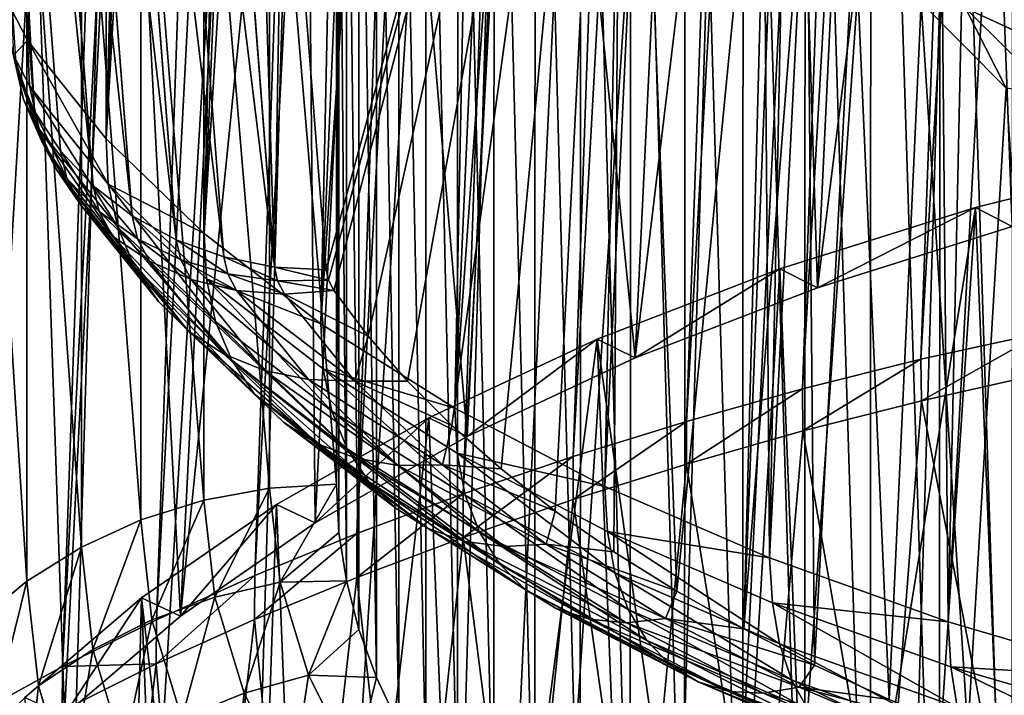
# Model space of a CAD drawing. Header units: metres. Extents: x -109 to 109, y -78 to 121.
# Tile 139 of 256: x -94 to -88, y 9 to 13. Entities that reach past the tile are written whole.
import ezdxf

# ---------------------------------------------------------------- set-up
doc = ezdxf.new("R2010")
doc.units = ezdxf.units.M
doc.layers.add('solid_508554_SW0001', color=7, linetype='CONTINUOUS')

msp = doc.modelspace()

# ---------------------------------------------------------------- linework, layer by layer
at = {"layer": 'solid_508554_SW0001'}
for points in [[(-88.256569, 11.080427, 18.820457), (-86.232666, 46.021137, -3.113329), (-87.002701, 45.852036, -3.435251)], [(-88.256569, 11.080427, 18.820457), (-87.505318, 11.24433, 19.113077), (-86.232666, 46.021137, -3.113329)], [(-88.992546, 10.896832, 18.499474), (-87.002701, 45.852036, -3.435251), (-87.754662, 45.662888, -3.788161)], [(-88.992546, 10.896832, 18.499474), (-88.256569, 11.080427, 18.820457), (-87.002701, 45.852036, -3.435251)], [(-89.712723, 10.695042, 18.149502), (-87.754662, 45.662888, -3.788161), (-88.487305, 45.454094, -4.171329)], [(-89.712723, 10.695042, 18.149502), (-88.992546, 10.896832, 18.499474), (-87.754662, 45.662888, -3.788161)], [(-90.415421, 10.476831, 17.770334), (-88.487305, 45.454094, -4.171329), (-89.199028, 45.226128, -4.583888)], [(-90.415421, 10.476831, 17.770334), (-89.712723, 10.695042, 18.149502), (-88.487305, 45.454094, -4.171329)], [(-91.097672, 10.24428, 17.362707), (-89.199028, 45.226128, -4.583888), (-89.887695, 44.979652, -5.024642)], [(-91.097672, 10.24428, 17.362707), (-90.415421, 10.476831, 17.770334), (-89.199028, 45.226128, -4.583888)], [(-91.756935, 9.998343, 16.92816), (-89.887695, 44.979652, -5.024642), (-90.551201, 44.715385, -5.492291)], [(-91.756935, 9.998343, 16.92816), (-91.097672, 10.24428, 17.362707), (-89.887695, 44.979652, -5.024642)], [(-92.3918, 9.738139, 16.468699), (-90.551201, 44.715385, -5.492291), (-91.187546, 44.434074, -5.985516)], [(-92.3918, 9.738139, 16.468699), (-91.756935, 9.998343, 16.92816), (-90.551201, 44.715385, -5.492291)], [(-93.001137, 9.462794, 15.986068), (-91.187546, 44.434074, -5.985516), (-91.795341, 44.136234, -6.503388)], [(-93.001137, 9.462794, 15.986068), (-92.3918, 9.738139, 16.468699), (-91.187546, 44.434074, -5.985516)], [(-93.584137, 9.172154, 15.481058), (-91.795341, 44.136234, -6.503388), (-92.373482, 43.822289, -7.04516)], [(-93.584137, 9.172154, 15.481058), (-93.001137, 9.462794, 15.986068), (-91.795341, 44.136234, -6.503388)], [(-94.140541, 8.866218, 14.953633), (-92.373482, 43.822289, -7.04516), (-92.921127, 43.492813, -7.609853)], [(-94.140541, 8.866218, 14.953633), (-93.584137, 9.172154, 15.481058), (-92.373482, 43.822289, -7.04516)], [(-94.670197, 8.545074, 14.403868), (-92.921127, 43.492813, -7.609853), (-93.437271, 43.148537, -8.196229)], [(-94.670197, 8.545074, 14.403868), (-94.140541, 8.866218, 14.953633), (-92.921127, 43.492813, -7.609853)], [(-95.63884, 7.867091, 13.246327), (-93.437271, 43.148537, -8.196229), (-93.920448, 42.790489, -8.802542)], [(-95.63884, 7.867091, 13.246327), (-95.170769, 8.210825, 13.833579), (-93.437271, 43.148537, -8.196229)], [(-95.170769, 8.210825, 13.833579), (-94.670197, 8.545074, 14.403868), (-93.437271, 43.148537, -8.196229)], [(-92.916595, 31.684055, -27.578438), (-93.901146, 13.252928, -17.570801), (-93.801735, 13.060093, -17.922466)], [(-92.916595, 31.684055, -27.578438), (-93.801735, 13.060093, -17.922466), (-93.310135, 22.133099, -22.866364)], [(-93.313919, 12.449611, -19.065657), (-92.804077, 31.475964, -27.952087), (-93.310135, 22.133099, -22.866364)], [(-93.313919, 12.449611, -19.065657), (-92.54921, 31.146814, -28.551979), (-92.804077, 31.475964, -27.952087)], [(-93.313919, 12.449611, -19.065657), (-92.259163, 30.821911, -29.141129), (-92.54921, 31.146814, -28.551979)], [(-93.313919, 12.449611, -19.065657), (-92.705063, 11.861087, -20.166294), (-92.259163, 30.821911, -29.141129)], [(-92.705063, 11.861087, -20.166294), (-91.93486, 30.50246, -29.717329), (-92.259163, 30.821911, -29.141129)], [(-92.705063, 11.861087, -20.166294), (-91.577545, 30.189636, -30.278469), (-91.93486, 30.50246, -29.717329)], [(-92.705063, 11.861087, -20.166294), (-91.981148, 11.301426, -21.211451), (-91.577545, 30.189636, -30.278469)], [(-91.981148, 11.301426, -21.211451), (-91.188606, 29.884581, -30.822504), (-91.577545, 30.189636, -30.278469)], [(-91.981148, 11.301426, -21.211451), (-90.769592, 29.588404, -31.347469), (-91.188606, 29.884581, -30.822504)], [(-91.981148, 11.301426, -21.211451), (-91.149895, 10.776237, -22.190592), (-90.769592, 29.588404, -31.347469)], [(-91.149895, 10.776237, -22.190592), (-90.322006, 29.302063, -31.851675), (-90.769592, 29.588404, -31.347469)], [(-91.149895, 10.776237, -22.190592), (-89.846741, 29.026096, -32.334179), (-90.322006, 29.302063, -31.851675)], [(-95.967583, -7.126455, -12.712687), (-93.919914, 29.211588, -32.351093), (-93.436661, 28.864744, -32.966454)], [(-91.149895, 10.776237, -22.190592), (-90.219681, 10.290183, -23.094994), (-89.846741, 29.026096, -32.334179)], [(-90.219681, 10.290183, -23.094994), (-89.34446, 28.760967, -32.794163), (-89.846741, 29.026096, -32.334179)], [(-95.050056, -7.804296, -13.899724), (-95.967583, -7.126455, -12.712687), (-93.436661, 28.864744, -32.966454)], [(-95.050056, -7.804296, -13.899724), (-93.436661, 28.864744, -32.966454), (-92.920418, 28.52816, -33.55991)], [(-90.219681, 10.290183, -23.094994), (-89.196518, 9.846642, -23.918461), (-89.34446, 28.760967, -32.794163)], [(-89.196518, 9.846642, -23.918461), (-88.815895, 28.50712, -33.230843), (-89.34446, 28.760967, -32.794163)], [(-94.014725, -8.435673, -15.007804), (-95.050056, -7.804296, -13.899724), (-92.920418, 28.52816, -33.55991)], [(-94.014725, -8.435673, -15.007804), (-92.920418, 28.52816, -33.55991), (-91.794334, 27.889454, -34.674599)], [(-89.196518, 9.846642, -23.918461), (-88.262177, 28.264982, -33.643505), (-88.815895, 28.50712, -33.230843)], [(-89.196518, 9.846642, -23.918461), (-88.087875, 9.449244, -24.654293), (-88.262177, 28.264982, -33.643505)], [(-88.087875, 9.449244, -24.654293), (-87.684441, 28.035011, -34.03138), (-88.262177, 28.264982, -33.643505)], [(-88.087875, 9.449244, -24.654293), (-87.083984, 27.817764, -34.393513), (-87.684441, 28.035011, -34.03138)], [(-92.868195, -9.023515, -16.025379), (-94.014725, -8.435673, -15.007804), (-91.794334, 27.889454, -34.674599)], [(-92.868195, -9.023515, -16.025379), (-91.794334, 27.889454, -34.674599), (-90.549721, 27.300694, -35.685944)], [(-88.087875, 9.449244, -24.654293), (-86.905884, 9.101825, -25.295334), (-87.083984, 27.817764, -34.393513)], [(-91.619385, -9.562899, -16.945078), (-92.868195, -9.023515, -16.025379), (-90.549721, 27.300694, -35.685944)], [(-91.619385, -9.562899, -16.945078), (-90.549721, 27.300694, -35.685944), (-89.88591, 27.026291, -36.150749)], [(-91.619385, -9.562899, -16.945078), (-89.88591, 27.026291, -36.150749), (-89.196869, 26.766157, -36.586704)], [(-90.276886, -10.043761, -17.764879), (-91.619385, -9.562899, -16.945078), (-89.196869, 26.766157, -36.586704)], [(-90.276886, -10.043761, -17.764879), (-89.196869, 26.766157, -36.586704), (-88.484703, 26.521063, -36.992531)], [(-90.276886, -10.043761, -17.764879), (-88.484703, 26.521063, -36.992531), (-87.751541, 26.291716, -37.367058)], [(-88.853622, -10.457082, -18.478622), (-90.276886, -10.043761, -17.764879), (-87.751541, 26.291716, -37.367058)], [(-88.853622, -10.457082, -18.478622), (-87.751541, 26.291716, -37.367058), (-86.228249, 25.882233, -38.018974)], [(-87.378838, -10.804731, -19.068361), (-88.853622, -10.457082, -18.478622), (-86.228249, 25.882233, -38.018974)], [(-93.313919, 12.449611, -19.065657), (-93.310135, 22.133099, -22.866364), (-93.801735, 13.060093, -17.922466)], [(-87.683548, 19.754784, 4.904708), (-88.13549, 19.555084, 4.55882), (-87.692581, 5.794345, -19.27548)], [(-88.13549, 19.555084, 4.55882), (-88.565086, 19.344578, 4.194211), (-88.143806, 5.994514, -18.928778)], [(-88.13549, 19.555084, 4.55882), (-88.143806, 5.994514, -18.928778), (-87.692581, 5.794345, -19.27548)], [(-94.285278, 19.388968, -4.031651), (-93.757355, 12.620067, -16.761135), (-93.870461, 12.885307, -16.906855)], [(-94.285278, 19.388968, -4.031651), (-94.283096, 19.384937, -4.02932), (-93.757355, 12.620067, -16.761135)], [(-94.283096, 19.384937, -4.02932), (-94.124947, 19.145435, -3.891596), (-93.757355, 12.620067, -16.761135)], [(-88.565086, 19.344578, 4.194211), (-88.972534, 19.123196, 3.810766), (-88.572693, 6.205394, -18.563522)], [(-88.565086, 19.344578, 4.194211), (-88.572693, 6.205394, -18.563522), (-88.143806, 5.994514, -18.928778)], [(-87.689751, 11.904301, 14.307275), (-87.956993, 19.05048, 9.349418), (-87.346069, 19.23057, 9.664995)], [(-94.124947, 19.145435, -3.891596), (-93.597031, 12.375215, -16.624298), (-93.757355, 12.620067, -16.761135)], [(-94.124947, 19.145435, -3.891596), (-94.122406, 19.142223, -3.889759), (-93.597031, 12.375215, -16.624298)], [(-94.122406, 19.142223, -3.889759), (-93.393669, 12.157141, -16.499916), (-93.597031, 12.375215, -16.624298)], [(-94.122406, 19.142223, -3.889759), (-93.921364, 18.927011, -3.767324), (-93.393669, 12.157141, -16.499916)], [(-88.972534, 19.123196, 3.810766), (-89.357773, 18.890976, 3.408549), (-88.979172, 6.426955, -18.179768)], [(-88.972534, 19.123196, 3.810766), (-88.979172, 6.426955, -18.179768), (-88.572693, 6.205394, -18.563522)], [(-88.899429, 11.524534, 13.649499), (-88.550461, 18.855421, 9.008578), (-87.956993, 19.05048, 9.349418)], [(-87.689751, 11.904301, 14.307275), (-88.899429, 11.524534, 13.649499), (-87.956993, 19.05048, 9.349418)], [(-93.921364, 18.927011, -3.767324), (-93.918587, 18.924484, -3.765894), (-93.393669, 12.157141, -16.499916)], [(-93.918587, 18.924484, -3.765894), (-93.152596, 11.971535, -16.391233), (-93.393669, 12.157141, -16.499916)], [(-93.918587, 18.924484, -3.765894), (-93.679688, 18.739428, -3.6617), (-93.152596, 11.971535, -16.391233)], [(-89.357773, 18.890976, 3.408549), (-89.719765, 18.648476, 2.988527), (-89.363365, 6.659297, -17.777338)], [(-89.357773, 18.890976, 3.408549), (-89.363365, 6.659297, -17.777338), (-88.979172, 6.426955, -18.179768)], [(-88.899429, 11.524534, 13.649499), (-89.124802, 18.646004, 8.643518), (-88.550461, 18.855421, 9.008578)], [(-93.679688, 18.739428, -3.6617), (-93.676956, 18.737635, -3.660696), (-93.152596, 11.971535, -16.391233)], [(-93.676956, 18.737635, -3.660696), (-92.880081, 11.823241, -16.301088), (-93.152596, 11.971535, -16.391233)], [(-93.676956, 18.737635, -3.660696), (-93.406075, 18.58783, -3.577096), (-92.880081, 11.823241, -16.301088)], [(-89.719765, 18.648476, 2.988527), (-90.056931, 18.396736, 2.552503), (-89.724564, 6.902003, -17.35696)], [(-90.030563, 11.088861, 12.894893), (-89.677971, 18.422964, 8.255519), (-89.124802, 18.646004, 8.643518)], [(-88.899429, 11.524534, 13.649499), (-90.030563, 11.088861, 12.894893), (-89.124802, 18.646004, 8.643518)], [(-89.719765, 18.648476, 2.988527), (-89.724564, 6.902003, -17.35696), (-89.363365, 6.659297, -17.777338)], [(-93.406075, 18.58783, -3.577096), (-93.403694, 18.586739, -3.576489), (-92.880081, 11.823241, -16.301088)], [(-93.403694, 18.586739, -3.576489), (-92.583244, 11.716129, -16.231831), (-92.880081, 11.823241, -16.301088)], [(-93.403694, 18.586739, -3.576489), (-93.105888, 18.476162, -3.514846), (-92.583244, 11.716129, -16.231831)], [(-93.105888, 18.476162, -3.514846), (-92.269836, 11.652994, -16.185268), (-92.583244, 11.716129, -16.231831)], [(-93.105888, 18.476162, -3.514846), (-92.794411, 18.409994, -3.476412), (-92.269836, 11.652994, -16.185268)], [(-92.794411, 18.409994, -3.476412), (-92.791069, 18.40954, -3.476123), (-92.269836, 11.652994, -16.185268)], [(-92.791069, 18.40954, -3.476123), (-92.474678, 18.390362, -3.458537), (-92.269836, 11.652994, -16.185268)], [(-90.030563, 11.088861, 12.894893), (-90.71389, 17.938524, 7.415088), (-89.677971, 18.422964, 8.255519)], [(-90.056931, 18.396736, 2.552503), (-90.367798, 18.136875, 2.102409), (-90.061104, 7.153999, -16.920488)], [(-90.056931, 18.396736, 2.552503), (-90.061104, 7.153999, -16.920488), (-89.724564, 6.902003, -17.35696)], [(-92.269836, 11.652994, -16.185268), (-92.474678, 18.390362, -3.458537), (-92.211349, 15.012923, -9.810576)], [(-91.948029, 11.635484, -16.162617), (-92.211349, 15.012923, -9.810576), (-90.10685, 18.390362, -3.458537)], [(-91.93351, 11.571173, -16.283567), (-91.948029, 11.635484, -16.162617), (-90.10685, 18.390362, -3.458537)], [(-91.900291, 11.508409, -16.401609), (-91.93351, 11.571173, -16.283567), (-90.10685, 18.390362, -3.458537)], [(-91.687744, 11.224749, -16.935097), (-91.900291, 11.508409, -16.401609), (-90.10685, 18.390362, -3.458537)], [(-91.44355, 10.944716, -17.461761), (-91.687744, 11.224749, -16.935097), (-90.10685, 18.390362, -3.458537)], [(-91.168083, 10.669524, -17.979322), (-91.44355, 10.944716, -17.461761), (-90.10685, 18.390362, -3.458537)], [(-90.862022, 10.400364, -18.485538), (-91.168083, 10.669524, -17.979322), (-90.10685, 18.390362, -3.458537)], [(-90.526466, 10.138359, -18.978298), (-90.862022, 10.400364, -18.485538), (-90.10685, 18.390362, -3.458537)], [(-90.16275, 9.884581, -19.455587), (-90.526466, 10.138359, -18.978298), (-90.10685, 18.390362, -3.458537)], [(-89.772392, 9.640067, -19.915449), (-90.16275, 9.884581, -19.455587), (-90.10685, 18.390362, -3.458537)], [(-89.772392, 9.640067, -19.915449), (-90.10685, 18.390362, -3.458537), (-89.191727, 15.58583, -8.733097)], [(-90.367798, 18.136875, 2.102409), (-90.651115, 17.869942, 1.640067), (-90.371346, 7.41406, -16.470051)], [(-90.367798, 18.136875, 2.102409), (-90.371346, 7.41406, -16.470051), (-90.061104, 7.153999, -16.920488)], [(-91.072868, 10.600872, 12.049669), (-91.651711, 17.404957, 6.492276), (-90.71389, 17.938524, 7.415088)], [(-90.030563, 11.088861, 12.894893), (-91.072868, 10.600872, 12.049669), (-90.71389, 17.938524, 7.415088)], [(-90.651115, 17.869942, 1.640067), (-90.905945, 17.596865, 1.167084), (-90.65403, 7.681118, -16.007494)], [(-90.651115, 17.869942, 1.640067), (-90.65403, 7.681118, -16.007494), (-90.371346, 7.41406, -16.470051)], [(-90.905945, 17.596865, 1.167084), (-91.131828, 17.318165, 0.684362), (-90.908264, 7.954329, -15.534279)], [(-90.905945, 17.596865, 1.167084), (-90.908264, 7.954329, -15.534279), (-90.65403, 7.681118, -16.007494)], [(-92.015808, 10.06473, 11.121043), (-92.081917, 17.120989, 6.002095), (-91.651711, 17.404957, 6.492276)], [(-91.072868, 10.600872, 12.049669), (-92.015808, 10.06473, 11.121043), (-91.651711, 17.404957, 6.492276)], [(-91.131828, 17.318165, 0.684362), (-91.328873, 17.033674, 0.191608), (-91.133629, 8.233125, -15.051389)], [(-91.131828, 17.318165, 0.684362), (-91.133629, 8.233125, -15.051389), (-90.908264, 7.954329, -15.534279)], [(-92.851395, 9.48583, 10.118361), (-92.484489, 16.826698, 5.4947), (-92.081917, 17.120989, 6.002095)], [(-92.015808, 10.06473, 11.121043), (-92.851395, 9.48583, 10.118361), (-92.081917, 17.120989, 6.002095)], [(-91.328873, 17.033674, 0.191608), (-91.497139, 16.743332, -0.311278), (-91.330231, 8.517589, -14.558682)], [(-91.328873, 17.033674, 0.191608), (-91.330231, 8.517589, -14.558682), (-91.133629, 8.233125, -15.051389)], [(-92.851395, 9.48583, 10.118361), (-93.202515, 16.210402, 4.433889), (-92.484489, 16.826698, 5.4947)], [(-91.497139, 16.743332, -0.311278), (-91.636032, 16.447906, -0.822971), (-91.498077, 8.807886, -14.055874)], [(-91.497139, 16.743332, -0.311278), (-91.498077, 8.807886, -14.055874), (-91.330231, 8.517589, -14.558682)], [(-91.636032, 16.447906, -0.822971), (-91.744736, 16.148787, -1.341061), (-91.63665, 9.103336, -13.544139)], [(-91.636032, 16.447906, -0.822971), (-91.63665, 9.103336, -13.544139), (-91.498077, 8.807886, -14.055874)], [(-93.572769, 8.86943, 9.050723), (-93.798805, 15.562386, 3.320758), (-93.202515, 16.210402, 4.433889)], [(-92.851395, 9.48583, 10.118361), (-93.572769, 8.86943, 9.050723), (-93.202515, 16.210402, 4.433889)], [(-91.744736, 16.148787, -1.341061), (-91.822586, 15.84754, -1.862835), (-91.745079, 9.402449, -13.02606)], [(-91.744736, 16.148787, -1.341061), (-91.745079, 9.402449, -13.02606), (-91.63665, 9.103336, -13.544139)], [(-91.822586, 15.84754, -1.862835), (-91.86924, 15.545925, -2.385248), (-91.822739, 9.703642, -12.504379)], [(-91.822586, 15.84754, -1.862835), (-91.822739, 9.703642, -12.504379), (-91.745079, 9.402449, -13.02606)], [(-89.356873, 9.405669, -20.356287), (-89.772392, 9.640067, -19.915449), (-89.191727, 15.58583, -8.733097)], [(-89.356873, 9.405669, -20.356287), (-89.191727, 15.58583, -8.733097), (-89.139824, 14.999925, -9.835024)], [(-94.172493, 8.22117, 7.927906), (-94.268005, 14.887316, 2.163296), (-93.798805, 15.562386, 3.320758)], [(-93.572769, 8.86943, 9.050723), (-94.172493, 8.22117, 7.927906), (-93.798805, 15.562386, 3.320758)], [(-91.86924, 15.545925, -2.385248), (-91.884712, 15.245694, -2.905264), (-91.86927, 10.005208, -11.982051)], [(-91.86924, 15.545925, -2.385248), (-91.86927, 10.005208, -11.982051), (-91.822739, 9.703642, -12.504379)], [(-92.299873, 15.220695, -2.890831), (-92.707451, 15.146083, -2.847753), (-92.299873, 10.280435, -11.447614)], [(-92.299873, 15.220695, -2.890831), (-91.884712, 10.305432, -11.462047), (-91.884712, 15.245694, -2.905264)], [(-92.299873, 15.220695, -2.890831), (-92.299873, 10.280435, -11.447614), (-91.884712, 10.305432, -11.462047)], [(-91.884712, 15.245694, -2.905264), (-91.884712, 10.305432, -11.462047), (-91.86927, 10.005208, -11.982051)], [(-92.707451, 15.146083, -2.847753), (-93.099159, 15.023294, -2.77686), (-92.707451, 10.205822, -11.404536)], [(-92.707451, 15.146083, -2.847753), (-92.707451, 10.205822, -11.404536), (-92.299873, 10.280435, -11.447614)], [(-93.099159, 15.023294, -2.77686), (-93.467453, 14.854698, -2.679521), (-93.099159, 10.083034, -11.333644)], [(-93.099159, 15.023294, -2.77686), (-93.099159, 10.083034, -11.333644), (-92.707451, 10.205822, -11.404536)], [(-92.269836, 11.652994, -16.185268), (-92.211349, 15.012923, -9.810576), (-91.948029, 11.635484, -16.162617)], [(-89.356873, 9.405669, -20.356287), (-89.139824, 14.999925, -9.835024), (-88.96521, 14.419372, -10.926885)], [(-93.467453, 14.854698, -2.679521), (-93.805229, 14.643544, -2.557611), (-93.467453, 9.914436, -11.236304)], [(-93.467453, 14.854698, -2.679521), (-93.467453, 9.914436, -11.236304), (-93.099159, 10.083034, -11.333644)], [(-93.805229, 14.643544, -2.557611), (-94.105972, 14.393904, -2.413481), (-93.805229, 9.703282, -11.114395)], [(-93.805229, 14.643544, -2.557611), (-93.805229, 9.703282, -11.114395), (-93.467453, 9.914436, -11.236304)], [(-94.105972, 14.393904, -2.413481), (-94.105972, 9.453643, -10.970265), (-93.805229, 9.703282, -11.114395)], [(-88.917015, 9.181772, -20.777376), (-89.356873, 9.405669, -20.356287), (-88.96521, 14.419372, -10.926885)], [(-88.917015, 9.181772, -20.777376), (-88.96521, 14.419372, -10.926885), (-88.669479, 13.84963, -11.998413)], [(-88.453171, 8.968599, -21.178297), (-88.917015, 9.181772, -20.777376), (-88.669479, 13.84963, -11.998413)], [(-88.453171, 8.968599, -21.178297), (-88.669479, 13.84963, -11.998413), (-88.255638, 13.296287, -13.039102)], [(-87.698448, 13.425436, -12.937696), (-87.177795, 12.892858, -13.932041), (-87.980965, 13.261871, -13.124211)], [(-87.965683, 8.766454, -21.558477), (-88.453171, 8.968599, -21.178297), (-88.255638, 13.296287, -13.039102)], [(-87.965683, 8.766454, -21.558477), (-88.255638, 13.296287, -13.039102), (-87.727455, 12.764696, -14.038877)], [(-87.980965, 13.261871, -13.124211), (-87.727455, 12.764696, -14.038877), (-88.255638, 13.296287, -13.039102)], [(-87.980965, 13.261871, -13.124211), (-87.438995, 12.722224, -14.136466), (-87.727455, 12.764696, -14.038877)], [(-87.177795, 12.892858, -13.932041), (-87.438995, 12.722224, -14.136466), (-87.980965, 13.261871, -13.124211)], [(-93.889664, 12.969109, -17.417599), (-93.801735, 13.060093, -17.922466), (-93.901146, 13.252928, -17.570801)], [(-93.82724, 12.694871, -17.259314), (-93.933403, 13.164015, -17.057655), (-93.870461, 12.885307, -16.906855)], [(-93.82724, 12.694871, -17.259314), (-93.889664, 12.969109, -17.417599), (-93.933403, 13.164015, -17.057655)], [(-93.889664, 12.969109, -17.417599), (-93.790047, 12.779854, -17.769205), (-93.801735, 13.060093, -17.922466)], [(-93.3004, 12.167744, -18.915537), (-93.313919, 12.449611, -19.065657), (-93.801735, 13.060093, -17.922466)], [(-93.3004, 12.167744, -18.915537), (-93.801735, 13.060093, -17.922466), (-93.790047, 12.779854, -17.769205)], [(-93.889664, 12.969109, -17.417599), (-93.729477, 12.509871, -17.6035), (-93.790047, 12.779854, -17.769205)], [(-93.82724, 12.694871, -17.259314), (-93.729477, 12.509871, -17.6035), (-93.889664, 12.969109, -17.417599)], [(-93.715508, 12.437355, -17.100073), (-93.870461, 12.885307, -16.906855), (-93.757355, 12.620067, -16.761135)], [(-93.715508, 12.437355, -17.100073), (-93.82724, 12.694871, -17.259314), (-93.870461, 12.885307, -16.906855)], [(-93.790047, 12.779854, -17.769205), (-93.729477, 12.509871, -17.6035), (-93.241615, 11.900576, -18.744764)], [(-93.3004, 12.167744, -18.915537), (-93.790047, 12.779854, -17.769205), (-93.241615, 11.900576, -18.744764)], [(-87.455734, 8.575871, -21.916912), (-87.965683, 8.766454, -21.558477), (-87.727455, 12.764696, -14.038877)], [(-93.82724, 12.694871, -17.259314), (-93.62133, 12.259769, -17.430954), (-93.729477, 12.509871, -17.6035)], [(-93.715508, 12.437355, -17.100073), (-93.62133, 12.259769, -17.430954), (-93.82724, 12.694871, -17.259314)], [(-93.557373, 12.203268, -16.944019), (-93.757355, 12.620067, -16.761135), (-93.597031, 12.375215, -16.624298)], [(-93.557373, 12.203268, -16.944019), (-93.715508, 12.437355, -17.100073), (-93.757355, 12.620067, -16.761135)], [(-93.729477, 12.509871, -17.6035), (-93.62133, 12.259769, -17.430954), (-93.136948, 11.65542, -18.563263)], [(-93.241615, 11.900576, -18.744764), (-93.729477, 12.509871, -17.6035), (-93.136948, 11.65542, -18.563263)], [(-93.715508, 12.437355, -17.100073), (-93.468422, 12.036055, -17.256054), (-93.62133, 12.259769, -17.430954)], [(-93.557373, 12.203268, -16.944019), (-93.468422, 12.036055, -17.256054), (-93.715508, 12.437355, -17.100073)], [(-93.3004, 12.167744, -18.915537), (-92.705063, 11.861087, -20.166294), (-93.313919, 12.449611, -19.065657)], [(-93.356956, 11.998703, -16.795218), (-93.597031, 12.375215, -16.624298), (-93.393669, 12.157141, -16.499916)], [(-93.356956, 11.998703, -16.795218), (-93.557373, 12.203268, -16.944019), (-93.597031, 12.375215, -16.624298)], [(-87.919029, 12.023207, 14.513225), (-86.638519, 12.343774, 15.068463), (-87.689507, 6.305083, 17.563608)], [(-87.689751, 11.904301, 14.307275), (-86.638519, 12.343774, 15.068463), (-87.919029, 12.023207, 14.513225)], [(-93.62133, 12.259769, -17.430954), (-93.468422, 12.036055, -17.256054), (-92.98912, 11.438652, -18.375757)], [(-93.136948, 11.65542, -18.563263), (-93.62133, 12.259769, -17.430954), (-92.98912, 11.438652, -18.375757)], [(-93.557373, 12.203268, -16.944019), (-93.274734, 11.844543, -17.083347), (-93.468422, 12.036055, -17.256054)], [(-93.356956, 11.998703, -16.795218), (-93.274734, 11.844543, -17.083347), (-93.557373, 12.203268, -16.944019)], [(-92.690804, 11.579518, -20.015486), (-92.705063, 11.861087, -20.166294), (-93.3004, 12.167744, -18.915537)], [(-93.3004, 12.167744, -18.915537), (-93.241615, 11.900576, -18.744764), (-92.634262, 11.315027, -19.839727)], [(-92.690804, 11.579518, -20.015486), (-93.3004, 12.167744, -18.915537), (-92.634262, 11.315027, -19.839727)], [(-93.119469, 11.828988, -16.657541), (-93.393669, 12.157141, -16.499916), (-93.152596, 11.971535, -16.391233)], [(-93.119469, 11.828988, -16.657541), (-93.356956, 11.998703, -16.795218), (-93.393669, 12.157141, -16.499916)], [(-93.468422, 12.036055, -17.256054), (-93.274734, 11.844543, -17.083347), (-92.801971, 11.255908, -18.18712)], [(-92.98912, 11.438652, -18.375757), (-93.468422, 12.036055, -17.256054), (-92.801971, 11.255908, -18.18712)], [(-93.356956, 11.998703, -16.795218), (-93.045303, 11.690216, -16.917328), (-93.274734, 11.844543, -17.083347)], [(-93.119469, 11.828988, -16.657541), (-93.045303, 11.690216, -16.917328), (-93.356956, 11.998703, -16.795218)], [(-89.131874, 11.642653, 13.854087), (-87.919029, 12.023207, 14.513225), (-88.905045, 5.916883, 16.906717)], [(-88.899429, 11.524534, 13.649499), (-87.919029, 12.023207, 14.513225), (-89.131874, 11.642653, 13.854087)], [(-87.919029, 12.023207, 14.513225), (-88.306374, 6.11799, 17.248095), (-88.905045, 5.916883, 16.906717)], [(-87.689751, 11.904301, 14.307275), (-87.919029, 12.023207, 14.513225), (-88.899429, 11.524534, 13.649499)], [(-87.919029, 12.023207, 14.513225), (-87.689507, 6.305083, 17.563608), (-88.306374, 6.11799, 17.248095)], [(-92.851105, 11.698543, -16.534578), (-93.152596, 11.971535, -16.391233), (-92.880081, 11.823241, -16.301088)], [(-92.851105, 11.698543, -16.534578), (-93.119469, 11.828988, -16.657541), (-93.152596, 11.971535, -16.391233)], [(-93.241615, 11.900576, -18.744764), (-93.136948, 11.65542, -18.563263), (-92.53392, 11.074602, -19.649542)], [(-92.634262, 11.315027, -19.839727), (-93.241615, 11.900576, -18.744764), (-92.53392, 11.074602, -19.649542)], [(-92.690804, 11.579518, -20.015486), (-91.981148, 11.301426, -21.211451), (-92.705063, 11.861087, -20.166294)], [(-93.274734, 11.844543, -17.083347), (-93.045303, 11.690216, -16.917328), (-92.580376, 11.111941, -18.00226)], [(-92.801971, 11.255908, -18.18712), (-93.274734, 11.844543, -17.083347), (-92.580376, 11.111941, -18.00226)], [(-93.119469, 11.828988, -16.657541), (-92.786087, 11.577086, -16.762312), (-93.045303, 11.690216, -16.917328)], [(-92.851105, 11.698543, -16.534578), (-92.786087, 11.577086, -16.762312), (-93.119469, 11.828988, -16.657541)], [(-92.558846, 11.610764, -16.429527), (-92.880081, 11.823241, -16.301088), (-92.583244, 11.716129, -16.231831)], [(-92.558846, 11.610764, -16.429527), (-92.851105, 11.698543, -16.534578), (-92.880081, 11.823241, -16.301088)], [(-93.045303, 11.690216, -16.917328), (-92.786087, 11.577086, -16.762312), (-92.330086, 11.010495, -17.825983)], [(-92.580376, 11.111941, -18.00226), (-93.045303, 11.690216, -16.917328), (-92.330086, 11.010495, -17.825983)], [(-92.851105, 11.698543, -16.534578), (-92.50383, 11.508097, -16.622332), (-92.786087, 11.577086, -16.762312)], [(-92.558846, 11.610764, -16.429527), (-92.50383, 11.508097, -16.622332), (-92.851105, 11.698543, -16.534578)], [(-92.250298, 11.567935, -16.345125), (-92.583244, 11.716129, -16.231831), (-92.269836, 11.652994, -16.185268)], [(-92.250298, 11.567935, -16.345125), (-92.558846, 11.610764, -16.429527), (-92.583244, 11.716129, -16.231831)], [(-93.136948, 11.65542, -18.563263), (-92.98912, 11.438652, -18.375757), (-92.392395, 10.864496, -19.449877)], [(-92.53392, 11.074602, -19.649542), (-93.136948, 11.65542, -18.563263), (-92.392395, 10.864496, -19.449877)], [(-92.558846, 11.610764, -16.429527), (-92.205879, 11.48504, -16.501028), (-92.50383, 11.508097, -16.622332)], [(-92.250298, 11.567935, -16.345125), (-92.205879, 11.48504, -16.501028), (-92.558846, 11.610764, -16.429527)], [(-92.269836, 11.652994, -16.185268), (-91.948029, 11.635484, -16.162617), (-91.93351, 11.571173, -16.283567)], [(-92.250298, 11.567935, -16.345125), (-92.269836, 11.652994, -16.185268), (-91.93351, 11.571173, -16.283567)], [(-90.265907, 11.20562, 13.097123), (-89.131874, 11.642653, 13.854087), (-89.48378, 5.702346, 16.540466)], [(-90.030563, 11.088861, 12.894893), (-89.131874, 11.642653, 13.854087), (-90.265907, 11.20562, 13.097123)], [(-88.899429, 11.524534, 13.649499), (-89.131874, 11.642653, 13.854087), (-90.030563, 11.088861, 12.894893)], [(-89.131874, 11.642653, 13.854087), (-88.905045, 5.916883, 16.906717), (-89.48378, 5.702346, 16.540466)], [(-92.786087, 11.577086, -16.762312), (-92.50383, 11.508097, -16.622332), (-92.057625, 10.954208, -17.662872)], [(-92.330086, 11.010495, -17.825983), (-92.786087, 11.577086, -16.762312), (-92.057625, 10.954208, -17.662872)], [(-91.967316, 11.021146, -21.058231), (-91.981148, 11.301426, -21.211451), (-92.690804, 11.579518, -20.015486)], [(-92.690804, 11.579518, -20.015486), (-92.634262, 11.315027, -19.839727), (-91.91346, 10.759295, -20.877699)], [(-91.967316, 11.021146, -21.058231), (-92.690804, 11.579518, -20.015486), (-91.91346, 10.759295, -20.877699)], [(-92.250298, 11.567935, -16.345125), (-91.93351, 11.571173, -16.283567), (-91.900291, 11.508409, -16.401609)], [(-92.250298, 11.567935, -16.345125), (-91.900291, 11.508409, -16.401609), (-92.205879, 11.48504, -16.501028)], [(-92.50383, 11.508097, -16.622332), (-92.205879, 11.48504, -16.501028), (-91.770073, 10.944545, -17.517174)], [(-92.057625, 10.954208, -17.662872), (-92.50383, 11.508097, -16.622332), (-91.770073, 10.944545, -17.517174)], [(-92.205879, 11.48504, -16.501028), (-91.900291, 11.508409, -16.401609), (-91.687744, 11.224749, -16.935097)], [(-92.98912, 11.438652, -18.375757), (-92.801971, 11.255908, -18.18712), (-92.213356, 10.690172, -19.245922)], [(-92.392395, 10.864496, -19.449877), (-92.98912, 11.438652, -18.375757), (-92.213356, 10.690172, -19.245922)], [(-91.770073, 10.944545, -17.517174), (-92.205879, 11.48504, -16.501028), (-91.687744, 11.224749, -16.935097)], [(-92.634262, 11.315027, -19.839727), (-92.53392, 11.074602, -19.649542), (-91.81826, 10.523452, -20.679274)], [(-91.91346, 10.759295, -20.877699), (-92.634262, 11.315027, -19.839727), (-91.81826, 10.523452, -20.679274)], [(-92.801971, 11.255908, -18.18712), (-92.580376, 11.111941, -18.00226), (-92.001465, 10.556166, -19.042984)], [(-92.213356, 10.690172, -19.245922), (-92.801971, 11.255908, -18.18712), (-92.001465, 10.556166, -19.042984)], [(-91.967316, 11.021146, -21.058231), (-91.149895, 10.776237, -22.190592), (-91.981148, 11.301426, -21.211451)], [(-88.256569, 11.080427, 18.820457), (-88.252502, 10.823054, 18.972887), (-87.505318, 11.24433, 19.113077)], [(-87.505318, 11.24433, 19.113077), (-88.252502, 10.823054, 18.972887), (-87.499756, 10.991402, 19.263372)], [(-91.770073, 10.944545, -17.517174), (-91.687744, 11.224749, -16.935097), (-91.44355, 10.944716, -17.461761)], [(-91.310684, 10.716128, 12.249299), (-90.265907, 11.20562, 13.097123), (-91.083893, 4.985017, 15.304628)], [(-91.072868, 10.600872, 12.049669), (-90.265907, 11.20562, 13.097123), (-91.310684, 10.716128, 12.249299)], [(-90.265907, 11.20562, 13.097123), (-90.04142, 5.474805, 16.150089), (-91.083893, 4.985017, 15.304628)], [(-90.030563, 11.088861, 12.894893), (-90.265907, 11.20562, 13.097123), (-91.072868, 10.600872, 12.049669)], [(-90.265907, 11.20562, 13.097123), (-89.48378, 5.702346, 16.540466), (-90.04142, 5.474805, 16.150089)], [(-92.580376, 11.111941, -18.00226), (-92.330086, 11.010495, -17.825983), (-91.762238, 10.46596, -18.84634)], [(-92.001465, 10.556166, -19.042984), (-92.580376, 11.111941, -18.00226), (-91.762238, 10.46596, -18.84634)], [(-92.53392, 11.074602, -19.649542), (-92.392395, 10.864496, -19.449877), (-91.684196, 10.319751, -20.468115)], [(-91.81826, 10.523452, -20.679274), (-92.53392, 11.074602, -19.649542), (-91.684196, 10.319751, -20.468115)], [(-88.992546, 10.896832, 18.499474), (-88.98983, 10.635479, 18.653765), (-88.256569, 11.080427, 18.820457)], [(-88.256569, 11.080427, 18.820457), (-88.98983, 10.635479, 18.653765), (-88.252502, 10.823054, 18.972887)], [(-92.330086, 11.010495, -17.825983), (-92.057625, 10.954208, -17.662872), (-91.501884, 10.4219, -18.661106)], [(-91.762238, 10.46596, -18.84634), (-92.330086, 11.010495, -17.825983), (-91.501884, 10.4219, -18.661106)], [(-91.135658, 10.49666, -22.036264), (-91.149895, 10.776237, -22.190592), (-91.967316, 11.021146, -21.058231)], [(-91.967316, 11.021146, -21.058231), (-91.91346, 10.759295, -20.877699), (-91.084976, 10.237481, -21.851158)], [(-91.135658, 10.49666, -22.036264), (-91.967316, 11.021146, -21.058231), (-91.084976, 10.237481, -21.851158)], [(-92.057625, 10.954208, -17.662872), (-91.770073, 10.944545, -17.517174), (-91.227188, 10.425134, -18.492096)], [(-91.501884, 10.4219, -18.661106), (-92.057625, 10.954208, -17.662872), (-91.227188, 10.425134, -18.492096)], [(-91.770073, 10.944545, -17.517174), (-91.44355, 10.944716, -17.461761), (-91.168083, 10.669524, -17.979322)], [(-91.227188, 10.425134, -18.492096), (-91.770073, 10.944545, -17.517174), (-91.168083, 10.669524, -17.979322)], [(-87.703804, 7.971651, 20.716835), (-87.499756, 10.991402, 19.263372), (-88.252502, 10.823054, 18.972887)], [(-89.712723, 10.695042, 18.149502), (-89.710968, 10.430228, 18.305412), (-88.992546, 10.896832, 18.499474)], [(-88.992546, 10.896832, 18.499474), (-89.710968, 10.430228, 18.305412), (-88.98983, 10.635479, 18.653765)], [(-92.392395, 10.864496, -19.449877), (-92.213356, 10.690172, -19.245922), (-91.514755, 10.153489, -20.249718)], [(-91.684196, 10.319751, -20.468115), (-92.392395, 10.864496, -19.449877), (-91.514755, 10.153489, -20.249718)], [(-88.48793, 7.779591, 20.400974), (-88.252502, 10.823054, 18.972887), (-88.98983, 10.635479, 18.653765)], [(-88.48793, 7.779591, 20.400974), (-87.703804, 7.971651, 20.716835), (-88.252502, 10.823054, 18.972887)], [(-91.91346, 10.759295, -20.877699), (-91.81826, 10.523452, -20.679274), (-90.995789, 10.006147, -21.644909)], [(-91.084976, 10.237481, -21.851158), (-91.91346, 10.759295, -20.877699), (-90.995789, 10.006147, -21.644909)], [(-91.135658, 10.49666, -22.036264), (-90.219681, 10.290183, -23.094994), (-91.149895, 10.776237, -22.190592)], [(-92.256554, 10.178703, 11.318451), (-91.310684, 10.716128, 12.249299), (-92.027992, 4.450012, 14.375097)], [(-92.015808, 10.06473, 11.121043), (-91.310684, 10.716128, 12.249299), (-92.256554, 10.178703, 11.318451)], [(-91.310684, 10.716128, 12.249299), (-91.083893, 4.985017, 15.304628), (-92.027992, 4.450012, 14.375097)], [(-91.072868, 10.600872, 12.049669), (-91.310684, 10.716128, 12.249299), (-92.015808, 10.06473, 11.121043)], [(-90.415421, 10.476831, 17.770334), (-90.41423, 10.209129, 17.927673), (-89.712723, 10.695042, 18.149502)], [(-89.712723, 10.695042, 18.149502), (-90.41423, 10.209129, 17.927673), (-89.710968, 10.430228, 18.305412)], [(-92.213356, 10.690172, -19.245922), (-92.001465, 10.556166, -19.042984), (-91.314331, 10.028991, -20.02976)], [(-91.514755, 10.153489, -20.249718), (-92.213356, 10.690172, -19.245922), (-91.314331, 10.028991, -20.02976)], [(-91.227188, 10.425134, -18.492096), (-91.168083, 10.669524, -17.979322), (-90.862022, 10.400364, -18.485538)], [(-89.255669, 7.569259, 20.051378), (-88.98983, 10.635479, 18.653765), (-89.710968, 10.430228, 18.305412)], [(-89.255669, 7.569259, 20.051378), (-88.48793, 7.779591, 20.400974), (-88.98983, 10.635479, 18.653765)], [(-92.001465, 10.556166, -19.042984), (-91.762238, 10.46596, -18.84634), (-91.08815, 9.949493, -19.813961)], [(-91.314331, 10.028991, -20.02976), (-92.001465, 10.556166, -19.042984), (-91.08815, 9.949493, -19.813961)], [(-91.81826, 10.523452, -20.679274), (-91.684196, 10.319751, -20.468115), (-90.870415, 9.808677, -21.422882)], [(-90.995789, 10.006147, -21.644909), (-91.81826, 10.523452, -20.679274), (-90.870415, 9.808677, -21.422882)], [(-91.762238, 10.46596, -18.84634), (-91.501884, 10.4219, -18.661106), (-90.842094, 9.917064, -19.607935)], [(-91.08815, 9.949493, -19.813961), (-91.762238, 10.46596, -18.84634), (-90.842094, 9.917064, -19.607935)], [(-90.20285, 10.010257, -22.94138), (-90.219681, 10.290183, -23.094994), (-91.135658, 10.49666, -22.036264)], [(-91.135658, 10.49666, -22.036264), (-91.084976, 10.237481, -21.851158), (-90.155838, 9.753625, -22.751827)], [(-90.20285, 10.010257, -22.94138), (-91.135658, 10.49666, -22.036264), (-90.155838, 9.753625, -22.751827)], [(-91.097672, 10.24428, 17.362707), (-91.096977, 9.974201, 17.521191), (-90.415421, 10.476831, 17.770334)], [(-90.415421, 10.476831, 17.770334), (-91.096977, 9.974201, 17.521191), (-90.41423, 10.209129, 17.927673)], [(-91.501884, 10.4219, -18.661106), (-91.227188, 10.425134, -18.492096), (-90.58255, 9.932547, -19.41704)], [(-90.842094, 9.917064, -19.607935), (-91.501884, 10.4219, -18.661106), (-90.58255, 9.932547, -19.41704)], [(-91.227188, 10.425134, -18.492096), (-90.862022, 10.400364, -18.485538), (-90.526466, 10.138359, -18.978298)], [(-90.58255, 9.932547, -19.41704), (-91.227188, 10.425134, -18.492096), (-90.526466, 10.138359, -18.978298)], [(-90.00515, 7.340998, 19.66851), (-89.710968, 10.430228, 18.305412), (-90.41423, 10.209129, 17.927673)], [(-90.00515, 7.340998, 19.66851), (-89.255669, 7.569259, 20.051378), (-89.710968, 10.430228, 18.305412)], [(-92.707451, 10.205822, -11.404536), (-92.639633, 9.603844, -12.452517), (-92.299873, 10.280435, -11.447614)], [(-92.639633, 9.603844, -12.452517), (-92.233673, 9.696932, -12.460943), (-92.299873, 10.280435, -11.447614)], [(-92.299873, 10.280435, -11.447614), (-92.233673, 9.696932, -12.460943), (-91.884712, 10.305432, -11.462047)], [(-92.233673, 9.696932, -12.460943), (-91.86927, 10.005208, -11.982051), (-91.884712, 10.305432, -11.462047)], [(-91.684196, 10.319751, -20.468115), (-91.514755, 10.153489, -20.249718), (-90.71212, 9.650203, -21.190849)], [(-90.870415, 9.808677, -21.422882), (-91.684196, 10.319751, -20.468115), (-90.71212, 9.650203, -21.190849)], [(-90.20285, 10.010257, -22.94138), (-89.196518, 9.846642, -23.918461), (-90.219681, 10.290183, -23.094994)], [(-93.099159, 10.083034, -11.333644), (-93.029984, 9.463291, -12.414942), (-92.707451, 10.205822, -11.404536)], [(-93.029984, 9.463291, -12.414942), (-92.639633, 9.603844, -12.452517), (-92.707451, 10.205822, -11.404536)], [(-91.756935, 9.998343, 16.92816), (-91.756927, 9.726319, 17.087337), (-91.097672, 10.24428, 17.362707)], [(-91.097672, 10.24428, 17.362707), (-91.756927, 9.726319, 17.087337), (-91.096977, 9.974201, 17.521191)], [(-90.732231, 7.095982, 19.254292), (-90.41423, 10.209129, 17.927673), (-91.096977, 9.974201, 17.521191)], [(-91.084976, 10.237481, -21.851158), (-90.995789, 10.006147, -21.644909), (-90.073517, 9.526573, -22.538115)], [(-90.155838, 9.753625, -22.751827), (-91.084976, 10.237481, -21.851158), (-90.073517, 9.526573, -22.538115)], [(-90.732231, 7.095982, 19.254292), (-90.00515, 7.340998, 19.66851), (-90.41423, 10.209129, 17.927673)], [(-93.094772, 9.598314, 10.313188), (-92.256554, 10.178703, 11.318451), (-92.462234, 4.165876, 13.879226)], [(-92.851395, 9.48583, 10.118361), (-92.256554, 10.178703, 11.318451), (-93.094772, 9.598314, 10.313188)], [(-92.015808, 10.06473, 11.121043), (-92.256554, 10.178703, 11.318451), (-92.851395, 9.48583, 10.118361)], [(-92.256554, 10.178703, 11.318451), (-92.027992, 4.450012, 14.375097), (-92.462234, 4.165876, 13.879226)], [(-91.514755, 10.153489, -20.249718), (-91.314331, 10.028991, -20.02976), (-90.525009, 9.534847, -20.954849)], [(-90.71212, 9.650203, -21.190849), (-91.514755, 10.153489, -20.249718), (-90.525009, 9.534847, -20.954849)], [(-93.467453, 9.914436, -11.236304), (-93.397194, 9.277982, -12.348946), (-93.099159, 10.083034, -11.333644)], [(-93.397194, 9.277982, -12.348946), (-93.029984, 9.463291, -12.414942), (-93.099159, 10.083034, -11.333644)], [(-90.58255, 9.932547, -19.41704), (-90.526466, 10.138359, -18.978298), (-90.16275, 9.884581, -19.455587)], [(-91.314331, 10.028991, -20.02976), (-91.08815, 9.949493, -19.813961), (-90.313957, 9.465611, -20.721018)], [(-90.525009, 9.534847, -20.954849), (-91.314331, 10.028991, -20.02976), (-90.313957, 9.465611, -20.721018)], [(-91.756935, 9.998343, 16.92816), (-92.392509, 9.464593, 16.628069), (-91.756927, 9.726319, 17.087337)], [(-92.3918, 9.738139, 16.468699), (-92.392509, 9.464593, 16.628069), (-91.756935, 9.998343, 16.92816)], [(-92.233673, 9.696932, -12.460943), (-91.822739, 9.703642, -12.504379), (-91.86927, 10.005208, -11.982051)], [(-91.43528, 6.834766, 18.809662), (-91.096977, 9.974201, 17.521191), (-91.756927, 9.726319, 17.087337)], [(-91.43528, 6.834766, 18.809662), (-90.732231, 7.095982, 19.254292), (-91.096977, 9.974201, 17.521191)], [(-90.995789, 10.006147, -21.644909), (-90.870415, 9.808677, -21.422882), (-89.958038, 9.335006, -22.305803)], [(-90.073517, 9.526573, -22.538115), (-90.995789, 10.006147, -21.644909), (-89.958038, 9.335006, -22.305803)], [(-89.17804, 9.567095, -23.764076), (-89.196518, 9.846642, -23.918461), (-90.20285, 10.010257, -22.94138)], [(-90.20285, 10.010257, -22.94138), (-90.155838, 9.753625, -22.751827), (-89.135139, 9.31283, -23.570305)], [(-89.17804, 9.567095, -23.764076), (-90.20285, 10.010257, -22.94138), (-89.135139, 9.31283, -23.570305)], [(-93.805229, 9.703282, -11.114395), (-93.734184, 9.051491, -12.255798), (-93.467453, 9.914436, -11.236304)], [(-93.734184, 9.051491, -12.255798), (-93.397194, 9.277982, -12.348946), (-93.467453, 9.914436, -11.236304)], [(-91.08815, 9.949493, -19.813961), (-90.842094, 9.917064, -19.607935), (-90.084457, 9.444294, -20.495434)], [(-90.313957, 9.465611, -20.721018), (-91.08815, 9.949493, -19.813961), (-90.084457, 9.444294, -20.495434)], [(-90.842094, 9.917064, -19.607935), (-90.58255, 9.932547, -19.41704), (-89.842461, 9.471451, -20.283968)], [(-90.084457, 9.444294, -20.495434), (-90.842094, 9.917064, -19.607935), (-89.842461, 9.471451, -20.283968)], [(-90.58255, 9.932547, -19.41704), (-90.16275, 9.884581, -19.455587), (-89.772392, 9.640067, -19.915449)], [(-89.842461, 9.471451, -20.283968), (-90.58255, 9.932547, -19.41704), (-89.772392, 9.640067, -19.915449)], [(-89.17804, 9.567095, -23.764076), (-88.087875, 9.449244, -24.654293), (-89.196518, 9.846642, -23.918461)], [(-90.870415, 9.808677, -21.422882), (-90.71212, 9.650203, -21.190849), (-89.812401, 9.183904, -22.060932)], [(-89.958038, 9.335006, -22.305803), (-90.870415, 9.808677, -21.422882), (-89.812401, 9.183904, -22.060932)], [(-92.3918, 9.738139, 16.468699), (-93.002426, 9.188196, 16.14521), (-92.392509, 9.464593, 16.628069)], [(-93.001137, 9.462794, 15.986068), (-93.002426, 9.188196, 16.14521), (-92.3918, 9.738139, 16.468699)], [(-92.112732, 6.557915, 18.335617), (-91.756927, 9.726319, 17.087337), (-92.392509, 9.464593, 16.628069)], [(-92.112732, 6.557915, 18.335617), (-91.43528, 6.834766, 18.809662), (-91.756927, 9.726319, 17.087337)], [(-90.155838, 9.753625, -22.751827), (-90.073517, 9.526573, -22.538115), (-89.060432, 9.089733, -23.349661)], [(-89.135139, 9.31283, -23.570305), (-90.155838, 9.753625, -22.751827), (-89.060432, 9.089733, -23.349661)], [(-94.105972, 9.453643, -10.970265), (-94.034462, 8.788184, -12.137299), (-93.805229, 9.703282, -11.114395)], [(-94.034462, 8.788184, -12.137299), (-93.734184, 9.051491, -12.255798), (-93.805229, 9.703282, -11.114395)], [(-92.639633, 9.603844, -12.452517), (-92.457687, 9.007642, -13.489758), (-92.233673, 9.696932, -12.460943)], [(-92.457687, 9.007642, -13.489758), (-92.057083, 9.11899, -13.464231), (-92.233673, 9.696932, -12.460943)], [(-92.233673, 9.696932, -12.460943), (-92.057083, 9.11899, -13.464231), (-91.822739, 9.703642, -12.504379)], [(-92.057083, 9.11899, -13.464231), (-91.745079, 9.402449, -13.02606), (-91.822739, 9.703642, -12.504379)], [(-93.817627, 8.980301, 9.242758), (-93.094772, 9.598314, 10.313188), (-93.245728, 3.56997, 12.834801)], [(-93.572769, 8.86943, 9.050723), (-93.094772, 9.598314, 10.313188), (-93.817627, 8.980301, 9.242758)], [(-92.851395, 9.48583, 10.118361), (-93.094772, 9.598314, 10.313188), (-93.572769, 8.86943, 9.050723)], [(-93.094772, 9.598314, 10.313188), (-92.868416, 3.872331, 13.365455), (-93.245728, 3.56997, 12.834801)], [(-93.094772, 9.598314, 10.313188), (-92.462234, 4.165876, 13.879226), (-92.868416, 3.872331, 13.365455)], [(-93.029984, 9.463291, -12.414942), (-92.843063, 8.849515, -13.484862), (-92.639633, 9.603844, -12.452517)], [(-92.843063, 8.849515, -13.484862), (-92.457687, 9.007642, -13.489758), (-92.639633, 9.603844, -12.452517)], [(-90.71212, 9.650203, -21.190849), (-90.525009, 9.534847, -20.954849), (-89.640388, 9.077196, -21.80987)], [(-89.812401, 9.183904, -22.060932), (-90.71212, 9.650203, -21.190849), (-89.640388, 9.077196, -21.80987)], [(-89.842461, 9.471451, -20.283968), (-89.772392, 9.640067, -19.915449), (-89.356873, 9.405669, -20.356287)], [(-90.525009, 9.534847, -20.954849), (-90.313957, 9.465611, -20.721018), (-89.446472, 9.01766, -21.559147)], [(-89.640388, 9.077196, -21.80987), (-90.525009, 9.534847, -20.954849), (-89.446472, 9.01766, -21.559147)], [(-88.070702, 9.171289, -24.497051), (-88.087875, 9.449244, -24.654293), (-89.17804, 9.567095, -23.764076)], [(-89.17804, 9.567095, -23.764076), (-89.135139, 9.31283, -23.570305), (-88.032341, 8.919304, -24.299412)], [(-88.070702, 9.171289, -24.497051), (-89.17804, 9.567095, -23.764076), (-88.032341, 8.919304, -24.299412)], [(-90.073517, 9.526573, -22.538115), (-89.958038, 9.335006, -22.305803), (-88.955849, 8.903606, -23.107883)], [(-89.060432, 9.089733, -23.349661), (-90.073517, 9.526573, -22.538115), (-88.955849, 8.903606, -23.107883)], [(-93.584137, 9.172154, 15.481058), (-93.002426, 9.188196, 16.14521), (-93.001137, 9.462794, 15.986068)], [(-93.397194, 9.277982, -12.348946), (-93.205765, 8.647657, -13.449636), (-93.029984, 9.463291, -12.414942)], [(-93.205765, 8.647657, -13.449636), (-92.843063, 8.849515, -13.484862), (-93.029984, 9.463291, -12.414942)], [(-92.761055, 6.266958, 17.834858), (-92.392509, 9.464593, 16.628069), (-93.002426, 9.188196, 16.14521)], [(-92.761055, 6.266958, 17.834858), (-92.112732, 6.557915, 18.335617), (-92.392509, 9.464593, 16.628069)], [(-90.313957, 9.465611, -20.721018), (-90.084457, 9.444294, -20.495434), (-89.235703, 9.006842, -21.315281)], [(-89.446472, 9.01766, -21.559147), (-90.313957, 9.465611, -20.721018), (-89.235703, 9.006842, -21.315281)], [(-90.084457, 9.444294, -20.495434), (-89.842461, 9.471451, -20.283968), (-89.013557, 9.045024, -21.084618)], [(-89.235703, 9.006842, -21.315281), (-90.084457, 9.444294, -20.495434), (-89.013557, 9.045024, -21.084618)], [(-89.842461, 9.471451, -20.283968), (-89.356873, 9.405669, -20.356287), (-88.917015, 9.181772, -20.777376)], [(-89.013557, 9.045024, -21.084618), (-89.842461, 9.471451, -20.283968), (-88.917015, 9.181772, -20.777376)], [(-88.070702, 9.171289, -24.497051), (-86.905884, 9.101825, -25.295334), (-88.087875, 9.449244, -24.654293)], [(-92.057083, 9.11899, -13.464231), (-91.63665, 9.103336, -13.544139), (-91.745079, 9.402449, -13.02606)], [(-89.958038, 9.335006, -22.305803), (-89.812401, 9.183904, -22.060932), (-88.824127, 8.759291, -22.851259)], [(-88.955849, 8.903606, -23.107883), (-89.958038, 9.335006, -22.305803), (-88.824127, 8.759291, -22.851259)], [(-89.135139, 9.31283, -23.570305), (-89.060432, 9.089733, -23.349661), (-87.965904, 8.699905, -24.072519)], [(-88.032341, 8.919304, -24.299412), (-89.135139, 9.31283, -23.570305), (-87.965904, 8.699905, -24.072519)], [(-93.734184, 9.051491, -12.255798), (-93.538795, 8.405962, -13.384758), (-93.397194, 9.277982, -12.348946)], [(-93.538795, 8.405962, -13.384758), (-93.205765, 8.647657, -13.449636), (-93.397194, 9.277982, -12.348946)], [(-94.140541, 8.866218, 14.953633), (-93.585976, 8.897017, 15.639679), (-93.584137, 9.172154, 15.481058)], [(-93.379044, 5.962619, 17.30876), (-93.002426, 9.188196, 16.14521), (-93.585976, 8.897017, 15.639679)], [(-93.584137, 9.172154, 15.481058), (-93.585976, 8.897017, 15.639679), (-93.002426, 9.188196, 16.14521)], [(-93.379044, 5.962619, 17.30876), (-92.761055, 6.266958, 17.834858), (-93.002426, 9.188196, 16.14521)], [(-89.812401, 9.183904, -22.060932), (-89.640388, 9.077196, -21.80987), (-88.668678, 8.660538, -22.58646)], [(-88.824127, 8.759291, -22.851259), (-89.812401, 9.183904, -22.060932), (-88.668678, 8.660538, -22.58646)], [(-89.013557, 9.045024, -21.084618), (-88.917015, 9.181772, -20.777376), (-88.453171, 8.968599, -21.178297)], [(-86.890411, 8.825368, -25.135389), (-86.905884, 9.101825, -25.295334), (-88.070702, 9.171289, -24.497051)], [(-88.070702, 9.171289, -24.497051), (-88.032341, 8.919304, -24.299412), (-86.857033, 8.575512, -24.934189)], [(-86.890411, 8.825368, -25.135389), (-88.070702, 9.171289, -24.497051), (-86.857033, 8.575512, -24.934189)], [(-92.457687, 9.007642, -13.489758), (-92.163963, 8.422745, -14.506948), (-92.057083, 9.11899, -13.464231)], [(-92.163963, 8.422745, -14.506948), (-91.772392, 8.552165, -14.448113), (-92.057083, 9.11899, -13.464231)], [(-92.057083, 9.11899, -13.464231), (-91.772392, 8.552165, -14.448113), (-91.63665, 9.103336, -13.544139)], [(-94.034462, 8.788184, -12.137299), (-93.835747, 8.129089, -13.29148), (-93.734184, 9.051491, -12.255798)], [(-93.835747, 8.129089, -13.29148), (-93.538795, 8.405962, -13.384758), (-93.734184, 9.051491, -12.255798)], [(-91.772392, 8.552165, -14.448113), (-91.498077, 8.807886, -14.055874), (-91.63665, 9.103336, -13.544139)], [(-89.640388, 9.077196, -21.80987), (-89.446472, 9.01766, -21.559147), (-88.493553, 8.609916, -22.320375)], [(-88.668678, 8.660538, -22.58646), (-89.640388, 9.077196, -21.80987), (-88.493553, 8.609916, -22.320375)], [(-89.235703, 9.006842, -21.315281), (-89.013557, 9.045024, -21.084618), (-88.102867, 8.657047, -21.81188)], [(-89.060432, 9.089733, -23.349661), (-88.955849, 8.903606, -23.107883), (-87.873138, 8.518799, -23.822273)], [(-87.965904, 8.699905, -24.072519), (-89.060432, 9.089733, -23.349661), (-87.873138, 8.518799, -23.822273)], [(-89.013557, 9.045024, -21.084618), (-88.453171, 8.968599, -21.178297), (-87.965683, 8.766454, -21.558477)], [(-88.102867, 8.657047, -21.81188), (-89.013557, 9.045024, -21.084618), (-87.965683, 8.766454, -21.558477)], [(-92.843063, 8.849515, -13.484862), (-92.540787, 8.247211, -14.534125), (-92.457687, 9.007642, -13.489758)], [(-92.540787, 8.247211, -14.534125), (-92.163963, 8.422745, -14.506948), (-92.457687, 9.007642, -13.489758)], [(-89.446472, 9.01766, -21.559147), (-89.235703, 9.006842, -21.315281), (-88.303299, 8.608743, -22.059925)], [(-88.493553, 8.609916, -22.320375), (-89.446472, 9.01766, -21.559147), (-88.303299, 8.608743, -22.059925)], [(-88.303299, 8.608743, -22.059925), (-89.235703, 9.006842, -21.315281), (-88.102867, 8.657047, -21.81188)]]:
    msp.add_3dface(points, dxfattribs=at)

doc.saveas('drawing.dxf')
